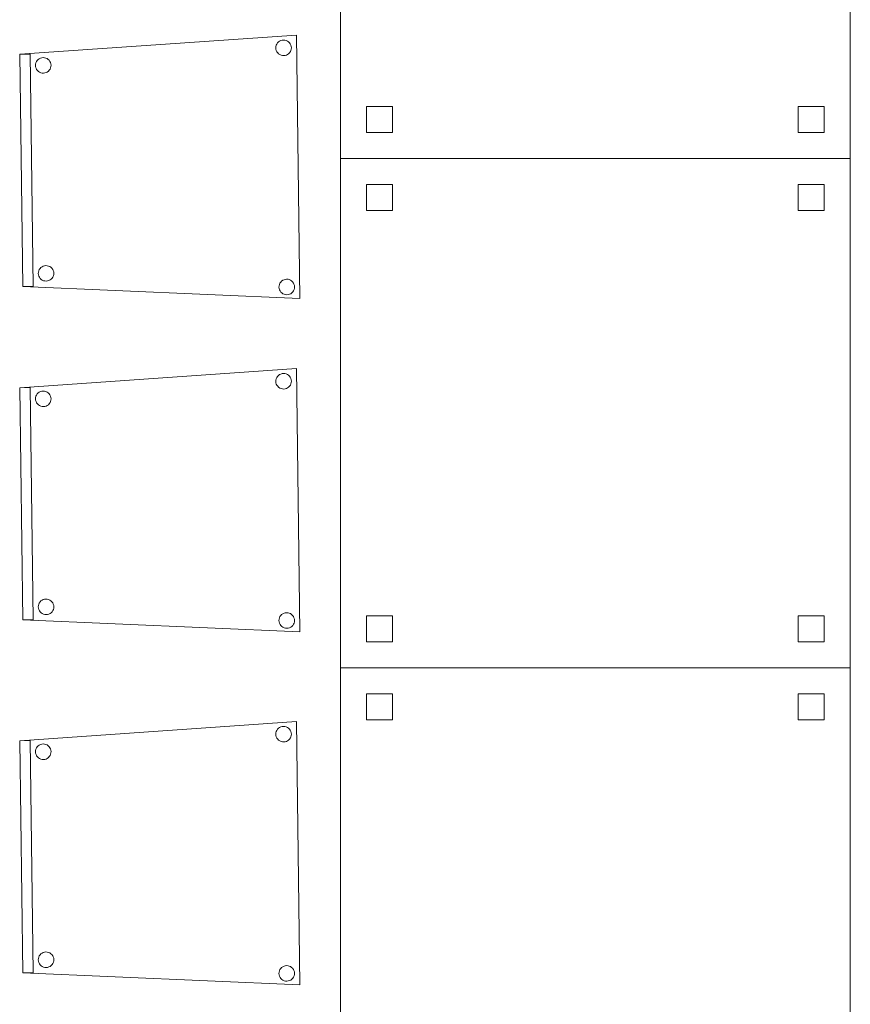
# Model space of a CAD drawing. Header units: metres. Extents: x 391.1 to 430.4, y 12.7 to 29.8.
# Tile 7 of 208: x 392.7 to 394.3, y 18.6 to 20.5. Entities that reach past the tile are written whole.
import ezdxf

# ---------------------------------------------------------------- set-up
doc = ezdxf.new("R2010")
doc.units = ezdxf.units.M
doc.layers.add('02_MOBILIARIO', color=7, linetype='Continuous', lineweight=18)

# ---------------------------------------------------------------- blocks, each defined once
blk = doc.blocks.new('Family - Cadira confident_PB-155421-02_SAN_P0')
at = {"layer": '02_MOBILIARIO', "color": 253, "true_color": 0xaaaaaa}
for p, q in [((0, 0.4694), (0.5322, 0.5065)), ((0.5322, 0.5065), (0, 0.4694)), ((0.4958, 0.4914), (0.4976, 0.4932)), ((0.4976, 0.4932), (0.4958, 0.4914)), ((0.4976, 0.4932), (0.4998, 0.4948)), ((0.4998, 0.4948), (0.4976, 0.4932)), ((0.4998, 0.4948), (0.5021, 0.4959)), ((0.5021, 0.4959), (0.4998, 0.4948)), ((0.5021, 0.4959), (0.5046, 0.4966)), ((0.5046, 0.4966), (0.5021, 0.4959)), ((0.5046, 0.4966), (0.5072, 0.4969)), ((0.5072, 0.4969), (0.5046, 0.4966)), ((0.5072, 0.4969), (0.5098, 0.4967)), ((0.5098, 0.4967), (0.5072, 0.4969)), ((0.5098, 0.4967), (0.5123, 0.496)), ((0.5123, 0.496), (0.5098, 0.4967)), ((0.5123, 0.496), (0.5147, 0.4949)), ((0.5147, 0.4949), (0.5123, 0.496)), ((0.5147, 0.4949), (0.5168, 0.4935)), ((0.5168, 0.4935), (0.5147, 0.4949)), ((0.5168, 0.4935), (0.5187, 0.4917)), ((0.5187, 0.4917), (0.5168, 0.4935)), ((0.5322, 0.5065), (0.5389, 0)), ((0.5389, 0), (0.5322, 0.5065)), ((0.4925, 0.4817), (0.4926, 0.4843)), ((0.4926, 0.4843), (0.4925, 0.4817)), ((0.4927, 0.4791), (0.4925, 0.4817)), ((0.4925, 0.4817), (0.4927, 0.4791)), ((0.4926, 0.4843), (0.4933, 0.4868)), ((0.4933, 0.4868), (0.4926, 0.4843)), ((0.4934, 0.4766), (0.4927, 0.4791)), ((0.4927, 0.4791), (0.4934, 0.4766)), ((0.4933, 0.4868), (0.4944, 0.4892)), ((0.4944, 0.4892), (0.4933, 0.4868)), ((0.4946, 0.4743), (0.4934, 0.4766)), ((0.4934, 0.4766), (0.4946, 0.4743)), ((0.4944, 0.4892), (0.4958, 0.4914)), ((0.4958, 0.4914), (0.4944, 0.4892)), ((0.4961, 0.4722), (0.4946, 0.4743)), ((0.4946, 0.4743), (0.4961, 0.4722)), ((0.5187, 0.4917), (0.5202, 0.4896)), ((0.5202, 0.4896), (0.5187, 0.4917)), ((0.5204, 0.4746), (0.519, 0.4725)), ((0.519, 0.4725), (0.5204, 0.4746)), ((0.5202, 0.4896), (0.5214, 0.4872)), ((0.5214, 0.4872), (0.5202, 0.4896)), ((0.5215, 0.477), (0.5204, 0.4746)), ((0.5204, 0.4746), (0.5215, 0.477)), ((0.5214, 0.4872), (0.5221, 0.4847)), ((0.5221, 0.4847), (0.5214, 0.4872)), ((0.5221, 0.4795), (0.5215, 0.477)), ((0.5215, 0.477), (0.5221, 0.4795)), ((0.5221, 0.4847), (0.5223, 0.4821)), ((0.5223, 0.4821), (0.5221, 0.4847)), ((0.5223, 0.4821), (0.5221, 0.4795)), ((0.5221, 0.4795), (0.5223, 0.4821)), ((0, 0.4694), (0.02, 0.4697)), ((0.02, 0.4697), (0, 0.4694)), ((0.0059, 0.023), (0, 0.4694)), ((0, 0.4694), (0.0059, 0.023)), ((0.0059, 0.023), (0, 0.4694)), ((0, 0.4694), (0.0059, 0.023)), ((0.02, 0.4697), (0.0259, 0.0232)), ((0.0259, 0.0232), (0.02, 0.4697)), ((0.0313, 0.4531), (0.0324, 0.4555)), ((0.0324, 0.4555), (0.0313, 0.4531)), ((0.0324, 0.4555), (0.0338, 0.4576)), ((0.0338, 0.4576), (0.0324, 0.4555)), ((0.0338, 0.4576), (0.0356, 0.4595)), ((0.0356, 0.4595), (0.0338, 0.4576)), ((0.0356, 0.4595), (0.0377, 0.461)), ((0.0377, 0.461), (0.0356, 0.4595)), ((0.0377, 0.461), (0.0401, 0.4621)), ((0.0401, 0.4621), (0.0377, 0.461)), ((0.0401, 0.4621), (0.0426, 0.4628)), ((0.0426, 0.4628), (0.0401, 0.4621)), ((0.0426, 0.4628), (0.0452, 0.4631)), ((0.0452, 0.4631), (0.0426, 0.4628)), ((0.0452, 0.4631), (0.0478, 0.4629)), ((0.0478, 0.4629), (0.0452, 0.4631)), ((0.0478, 0.4629), (0.0503, 0.4623)), ((0.0503, 0.4623), (0.0478, 0.4629)), ((0.0503, 0.4623), (0.0527, 0.4612)), ((0.0527, 0.4612), (0.0503, 0.4623)), ((0.0527, 0.4612), (0.0548, 0.4597)), ((0.0548, 0.4597), (0.0527, 0.4612)), ((0.0548, 0.4597), (0.0567, 0.4579)), ((0.0567, 0.4579), (0.0548, 0.4597)), ((0.0567, 0.4579), (0.0582, 0.4558)), ((0.0582, 0.4558), (0.0567, 0.4579)), ((0.0582, 0.4558), (0.0594, 0.4535)), ((0.0594, 0.4535), (0.0582, 0.4558)), ((0.4979, 0.4703), (0.4961, 0.4722)), ((0.4961, 0.4722), (0.4979, 0.4703)), ((0.5001, 0.4689), (0.4979, 0.4703)), ((0.4979, 0.4703), (0.5001, 0.4689)), ((0.5025, 0.4678), (0.5001, 0.4689)), ((0.5001, 0.4689), (0.5025, 0.4678)), ((0.505, 0.4672), (0.5025, 0.4678)), ((0.5025, 0.4678), (0.505, 0.4672)), ((0.5076, 0.467), (0.505, 0.4672)), ((0.505, 0.4672), (0.5076, 0.467)), ((0.5102, 0.4672), (0.5076, 0.467)), ((0.5076, 0.467), (0.5102, 0.4672)), ((0.5127, 0.4679), (0.5102, 0.4672)), ((0.5102, 0.4672), (0.5127, 0.4679)), ((0.515, 0.4691), (0.5127, 0.4679)), ((0.5127, 0.4679), (0.515, 0.4691)), ((0.5171, 0.4706), (0.515, 0.4691)), ((0.515, 0.4691), (0.5171, 0.4706)), ((0.519, 0.4725), (0.5171, 0.4706)), ((0.5171, 0.4706), (0.519, 0.4725)), ((0.0305, 0.448), (0.0306, 0.4506)), ((0.0306, 0.4506), (0.0305, 0.448)), ((0.0307, 0.4454), (0.0305, 0.448)), ((0.0305, 0.448), (0.0307, 0.4454)), ((0.0306, 0.4506), (0.0313, 0.4531)), ((0.0313, 0.4531), (0.0306, 0.4506)), ((0.0314, 0.4429), (0.0307, 0.4454)), ((0.0307, 0.4454), (0.0314, 0.4429)), ((0.0326, 0.4405), (0.0314, 0.4429)), ((0.0314, 0.4429), (0.0326, 0.4405)), ((0.0341, 0.4384), (0.0326, 0.4405)), ((0.0326, 0.4405), (0.0341, 0.4384)), ((0.0359, 0.4366), (0.0341, 0.4384)), ((0.0341, 0.4384), (0.0359, 0.4366)), ((0.0381, 0.4351), (0.0359, 0.4366)), ((0.0359, 0.4366), (0.0381, 0.4351)), ((0.0551, 0.4369), (0.053, 0.4353)), ((0.053, 0.4353), (0.0551, 0.4369)), ((0.057, 0.4387), (0.0551, 0.4369)), ((0.0551, 0.4369), (0.057, 0.4387)), ((0.0584, 0.4409), (0.057, 0.4387)), ((0.057, 0.4387), (0.0584, 0.4409)), ((0.0595, 0.4432), (0.0584, 0.4409)), ((0.0584, 0.4409), (0.0595, 0.4432)), ((0.0594, 0.4535), (0.0601, 0.451)), ((0.0601, 0.451), (0.0594, 0.4535)), ((0.0601, 0.4458), (0.0595, 0.4432)), ((0.0595, 0.4432), (0.0601, 0.4458)), ((0.0601, 0.451), (0.0603, 0.4484)), ((0.0603, 0.4484), (0.0601, 0.451)), ((0.0603, 0.4484), (0.0601, 0.4458)), ((0.0601, 0.4458), (0.0603, 0.4484)), ((0.0405, 0.4341), (0.0381, 0.4351)), ((0.0381, 0.4351), (0.0405, 0.4341)), ((0.043, 0.4334), (0.0405, 0.4341)), ((0.0405, 0.4341), (0.043, 0.4334)), ((0.0456, 0.4332), (0.043, 0.4334)), ((0.043, 0.4334), (0.0456, 0.4332)), ((0.0482, 0.4335), (0.0456, 0.4332)), ((0.0456, 0.4332), (0.0482, 0.4335)), ((0.0507, 0.4342), (0.0482, 0.4335)), ((0.0482, 0.4335), (0.0507, 0.4342)), ((0.053, 0.4353), (0.0507, 0.4342)), ((0.0507, 0.4342), (0.053, 0.4353)), ((0.0376, 0.0555), (0.0391, 0.0577)), ((0.0391, 0.0577), (0.0376, 0.0555)), ((0.0391, 0.0577), (0.0409, 0.0595)), ((0.0409, 0.0595), (0.0391, 0.0577)), ((0.0409, 0.0595), (0.043, 0.061)), ((0.043, 0.061), (0.0409, 0.0595)), ((0.043, 0.061), (0.0454, 0.0622)), ((0.0454, 0.0622), (0.043, 0.061)), ((0.0454, 0.0622), (0.0479, 0.0629)), ((0.0479, 0.0629), (0.0454, 0.0622)), ((0.0479, 0.0629), (0.0505, 0.0631)), ((0.0505, 0.0631), (0.0479, 0.0629)), ((0.0505, 0.0631), (0.0531, 0.0629)), ((0.0531, 0.0629), (0.0505, 0.0631)), ((0.0531, 0.0629), (0.0556, 0.0623)), ((0.0556, 0.0623), (0.0531, 0.0629)), ((0.0556, 0.0623), (0.058, 0.0612)), ((0.058, 0.0612), (0.0556, 0.0623)), ((0.058, 0.0612), (0.0601, 0.0598)), ((0.0601, 0.0598), (0.058, 0.0612)), ((0.0601, 0.0598), (0.062, 0.058)), ((0.062, 0.058), (0.0601, 0.0598)), ((0.062, 0.058), (0.0635, 0.0558)), ((0.0635, 0.0558), (0.062, 0.058)), ((0.0357, 0.048), (0.0359, 0.0506)), ((0.0359, 0.0506), (0.0357, 0.048)), ((0.036, 0.0454), (0.0357, 0.048)), ((0.0357, 0.048), (0.036, 0.0454)), ((0.0359, 0.0506), (0.0366, 0.0531)), ((0.0366, 0.0531), (0.0359, 0.0506)), ((0.0367, 0.0429), (0.036, 0.0454)), ((0.036, 0.0454), (0.0367, 0.0429)), ((0.0366, 0.0531), (0.0376, 0.0555)), ((0.0376, 0.0555), (0.0366, 0.0531)), ((0.0378, 0.0406), (0.0367, 0.0429)), ((0.0367, 0.0429), (0.0378, 0.0406)), ((0.0394, 0.0384), (0.0378, 0.0406)), ((0.0378, 0.0406), (0.0394, 0.0384)), ((0.0412, 0.0366), (0.0394, 0.0384)), ((0.0394, 0.0384), (0.0412, 0.0366)), ((0.0622, 0.0388), (0.0604, 0.0369)), ((0.0604, 0.0369), (0.0622, 0.0388)), ((0.0637, 0.0409), (0.0622, 0.0388)), ((0.0622, 0.0388), (0.0637, 0.0409)), ((0.0635, 0.0558), (0.0646, 0.0535)), ((0.0646, 0.0535), (0.0635, 0.0558)), ((0.0648, 0.0433), (0.0637, 0.0409)), ((0.0637, 0.0409), (0.0648, 0.0433)), ((0.0646, 0.0535), (0.0654, 0.051)), ((0.0654, 0.051), (0.0646, 0.0535)), ((0.0654, 0.0458), (0.0648, 0.0433)), ((0.0648, 0.0433), (0.0654, 0.0458)), ((0.0654, 0.051), (0.0656, 0.0484)), ((0.0656, 0.0484), (0.0654, 0.051)), ((0.0656, 0.0484), (0.0654, 0.0458)), ((0.0654, 0.0458), (0.0656, 0.0484)), ((0.0259, 0.0232), (0.0059, 0.023)), ((0.0059, 0.023), (0.0259, 0.0232)), ((0.5389, 0), (0.0059, 0.023)), ((0.0059, 0.023), (0.5389, 0)), ((0.0434, 0.0352), (0.0412, 0.0366)), ((0.0412, 0.0366), (0.0434, 0.0352)), ((0.0458, 0.0341), (0.0434, 0.0352)), ((0.0434, 0.0352), (0.0458, 0.0341)), ((0.0483, 0.0335), (0.0458, 0.0341)), ((0.0458, 0.0341), (0.0483, 0.0335)), ((0.0509, 0.0333), (0.0483, 0.0335)), ((0.0483, 0.0335), (0.0509, 0.0333)), ((0.0535, 0.0335), (0.0509, 0.0333)), ((0.0509, 0.0333), (0.0535, 0.0335)), ((0.056, 0.0342), (0.0535, 0.0335)), ((0.0535, 0.0335), (0.056, 0.0342)), ((0.0583, 0.0354), (0.056, 0.0342)), ((0.056, 0.0342), (0.0583, 0.0354)), ((0.0604, 0.0369), (0.0583, 0.0354)), ((0.0583, 0.0354), (0.0604, 0.0369)), ((0.4985, 0.0218), (0.4987, 0.0244)), ((0.4987, 0.0244), (0.4985, 0.0218)), ((0.4988, 0.0192), (0.4985, 0.0218)), ((0.4985, 0.0218), (0.4988, 0.0192)), ((0.4987, 0.0244), (0.4994, 0.0269)), ((0.4994, 0.0269), (0.4987, 0.0244)), ((0.4995, 0.0167), (0.4988, 0.0192)), ((0.4988, 0.0192), (0.4995, 0.0167)), ((0.4994, 0.0269), (0.5004, 0.0293)), ((0.5004, 0.0293), (0.4994, 0.0269)), ((0.5004, 0.0293), (0.5019, 0.0314)), ((0.5019, 0.0314), (0.5004, 0.0293)), ((0.5019, 0.0314), (0.5037, 0.0333)), ((0.5037, 0.0333), (0.5019, 0.0314)), ((0.5037, 0.0333), (0.5058, 0.0348)), ((0.5058, 0.0348), (0.5037, 0.0333)), ((0.5058, 0.0348), (0.5082, 0.0359)), ((0.5082, 0.0359), (0.5058, 0.0348)), ((0.5082, 0.0359), (0.5107, 0.0366)), ((0.5107, 0.0366), (0.5082, 0.0359)), ((0.5107, 0.0366), (0.5133, 0.0369)), ((0.5133, 0.0369), (0.5107, 0.0366)), ((0.5133, 0.0369), (0.5159, 0.0367)), ((0.5159, 0.0367), (0.5133, 0.0369)), ((0.5159, 0.0367), (0.5184, 0.0361)), ((0.5184, 0.0361), (0.5159, 0.0367)), ((0.5184, 0.0361), (0.5208, 0.035)), ((0.5208, 0.035), (0.5184, 0.0361)), ((0.5208, 0.035), (0.5229, 0.0335)), ((0.5229, 0.0335), (0.5208, 0.035)), ((0.5229, 0.0335), (0.5248, 0.0317)), ((0.5248, 0.0317), (0.5229, 0.0335)), ((0.5248, 0.0317), (0.5263, 0.0296)), ((0.5263, 0.0296), (0.5248, 0.0317)), ((0.5263, 0.0296), (0.5274, 0.0272)), ((0.5274, 0.0272), (0.5263, 0.0296)), ((0.5274, 0.0272), (0.5281, 0.0247)), ((0.5281, 0.0247), (0.5274, 0.0272)), ((0.5282, 0.0196), (0.5276, 0.017)), ((0.5276, 0.017), (0.5282, 0.0196)), ((0.5281, 0.0247), (0.5284, 0.0222)), ((0.5284, 0.0222), (0.5281, 0.0247)), ((0.5284, 0.0222), (0.5282, 0.0196)), ((0.5282, 0.0196), (0.5284, 0.0222)), ((0.5006, 0.0143), (0.4995, 0.0167)), ((0.4995, 0.0167), (0.5006, 0.0143)), ((0.5022, 0.0122), (0.5006, 0.0143)), ((0.5006, 0.0143), (0.5022, 0.0122)), ((0.504, 0.0104), (0.5022, 0.0122)), ((0.5022, 0.0122), (0.504, 0.0104)), ((0.5062, 0.0089), (0.504, 0.0104)), ((0.504, 0.0104), (0.5062, 0.0089)), ((0.5085, 0.0079), (0.5062, 0.0089)), ((0.5062, 0.0089), (0.5085, 0.0079)), ((0.5111, 0.0072), (0.5085, 0.0079)), ((0.5085, 0.0079), (0.5111, 0.0072)), ((0.5137, 0.007), (0.5111, 0.0072)), ((0.5111, 0.0072), (0.5137, 0.007)), ((0.5163, 0.0073), (0.5137, 0.007)), ((0.5137, 0.007), (0.5163, 0.0073)), ((0.5188, 0.008), (0.5163, 0.0073)), ((0.5163, 0.0073), (0.5188, 0.008)), ((0.5211, 0.0091), (0.5188, 0.008)), ((0.5188, 0.008), (0.5211, 0.0091)), ((0.5232, 0.0106), (0.5211, 0.0091)), ((0.5211, 0.0091), (0.5232, 0.0106)), ((0.525, 0.0125), (0.5232, 0.0106)), ((0.5232, 0.0106), (0.525, 0.0125)), ((0.5265, 0.0147), (0.525, 0.0125)), ((0.525, 0.0125), (0.5265, 0.0147)), ((0.5276, 0.017), (0.5265, 0.0147)), ((0.5265, 0.0147), (0.5276, 0.017))]:
    blk.add_line(p, q, dxfattribs=at)
blk = doc.blocks.new('Family - Taula 100X100_PB-155475-02_SAN_P0')
at = {"layer": '02_MOBILIARIO', "color": 253, "true_color": 0xaaaaaa}
for p, q in [((0, 0.98), (0.98, 0.98)), ((0, 0), (0, 0.98)), ((0.98, 0.98), (0, 0.98)), ((0, 0.98), (0, 0)), ((0.98, 0.98), (0.98, 0)), ((0.98, 0), (0.98, 0.98)), ((0.05, 0.88), (0.05, 0.93)), ((0.05, 0.93), (0.1, 0.93)), ((0.05, 0.93), (0.05, 0.88)), ((0.1, 0.93), (0.05, 0.93)), ((0.1, 0.93), (0.1, 0.88)), ((0.1, 0.88), (0.1, 0.93)), ((0.88, 0.93), (0.93, 0.93)), ((0.88, 0.88), (0.88, 0.93)), ((0.93, 0.93), (0.88, 0.93)), ((0.88, 0.93), (0.88, 0.88)), ((0.93, 0.93), (0.93, 0.88)), ((0.93, 0.88), (0.93, 0.93)), ((0.1, 0.88), (0.05, 0.88)), ((0.05, 0.88), (0.1, 0.88)), ((0.93, 0.88), (0.88, 0.88)), ((0.88, 0.88), (0.93, 0.88)), ((0.05, 0.05), (0.05, 0.1)), ((0.05, 0.1), (0.1, 0.1)), ((0.05, 0.1), (0.05, 0.05)), ((0.1, 0.1), (0.05, 0.1)), ((0.1, 0.1), (0.1, 0.05)), ((0.1, 0.05), (0.1, 0.1)), ((0.88, 0.1), (0.93, 0.1)), ((0.88, 0.05), (0.88, 0.1)), ((0.93, 0.1), (0.88, 0.1)), ((0.88, 0.1), (0.88, 0.05)), ((0.93, 0.1), (0.93, 0.05)), ((0.93, 0.05), (0.93, 0.1)), ((0.1, 0.05), (0.05, 0.05)), ((0.05, 0.05), (0.1, 0.05)), ((0.93, 0.05), (0.88, 0.05)), ((0.88, 0.05), (0.93, 0.05)), ((0.98, 0), (0, 0)), ((0, 0), (0.98, 0))]:
    blk.add_line(p, q, dxfattribs=at)
blk = doc.blocks.new('Family - Cadira confident_PB-155598-02_SAN_P0')
at = {"layer": '02_MOBILIARIO', "color": 253, "true_color": 0xaaaaaa}
for p, q in [((0, 0.4694), (0.5322, 0.5065)), ((0.5322, 0.5065), (0, 0.4694)), ((0.4958, 0.4914), (0.4976, 0.4932)), ((0.4976, 0.4932), (0.4958, 0.4914)), ((0.4976, 0.4932), (0.4998, 0.4948)), ((0.4998, 0.4948), (0.4976, 0.4932)), ((0.4998, 0.4948), (0.5021, 0.4959)), ((0.5021, 0.4959), (0.4998, 0.4948)), ((0.5021, 0.4959), (0.5046, 0.4966)), ((0.5046, 0.4966), (0.5021, 0.4959)), ((0.5046, 0.4966), (0.5072, 0.4969)), ((0.5072, 0.4969), (0.5046, 0.4966)), ((0.5072, 0.4969), (0.5098, 0.4967)), ((0.5098, 0.4967), (0.5072, 0.4969)), ((0.5098, 0.4967), (0.5123, 0.496)), ((0.5123, 0.496), (0.5098, 0.4967)), ((0.5123, 0.496), (0.5147, 0.4949)), ((0.5147, 0.4949), (0.5123, 0.496)), ((0.5147, 0.4949), (0.5168, 0.4935)), ((0.5168, 0.4935), (0.5147, 0.4949)), ((0.5168, 0.4935), (0.5187, 0.4917)), ((0.5187, 0.4917), (0.5168, 0.4935)), ((0.5322, 0.5065), (0.5389, 0)), ((0.5389, 0), (0.5322, 0.5065)), ((0.4925, 0.4817), (0.4926, 0.4843)), ((0.4926, 0.4843), (0.4925, 0.4817)), ((0.4927, 0.4791), (0.4925, 0.4817)), ((0.4925, 0.4817), (0.4927, 0.4791)), ((0.4926, 0.4843), (0.4933, 0.4868)), ((0.4933, 0.4868), (0.4926, 0.4843)), ((0.4934, 0.4766), (0.4927, 0.4791)), ((0.4927, 0.4791), (0.4934, 0.4766)), ((0.4933, 0.4868), (0.4944, 0.4892)), ((0.4944, 0.4892), (0.4933, 0.4868)), ((0.4946, 0.4743), (0.4934, 0.4766)), ((0.4934, 0.4766), (0.4946, 0.4743)), ((0.4944, 0.4892), (0.4958, 0.4914)), ((0.4958, 0.4914), (0.4944, 0.4892)), ((0.4961, 0.4722), (0.4946, 0.4743)), ((0.4946, 0.4743), (0.4961, 0.4722)), ((0.5187, 0.4917), (0.5202, 0.4896)), ((0.5202, 0.4896), (0.5187, 0.4917)), ((0.5204, 0.4746), (0.519, 0.4725)), ((0.519, 0.4725), (0.5204, 0.4746)), ((0.5202, 0.4896), (0.5214, 0.4872)), ((0.5214, 0.4872), (0.5202, 0.4896)), ((0.5215, 0.477), (0.5204, 0.4746)), ((0.5204, 0.4746), (0.5215, 0.477)), ((0.5214, 0.4872), (0.5221, 0.4847)), ((0.5221, 0.4847), (0.5214, 0.4872)), ((0.5221, 0.4795), (0.5215, 0.477)), ((0.5215, 0.477), (0.5221, 0.4795)), ((0.5221, 0.4847), (0.5223, 0.4821)), ((0.5223, 0.4821), (0.5221, 0.4847)), ((0.5223, 0.4821), (0.5221, 0.4795)), ((0.5221, 0.4795), (0.5223, 0.4821)), ((0, 0.4694), (0.02, 0.4697)), ((0.02, 0.4697), (0, 0.4694)), ((0.0059, 0.023), (0, 0.4694)), ((0, 0.4694), (0.0059, 0.023)), ((0.0059, 0.023), (0, 0.4694)), ((0, 0.4694), (0.0059, 0.023)), ((0.02, 0.4697), (0.0259, 0.0232)), ((0.0259, 0.0232), (0.02, 0.4697)), ((0.0313, 0.4531), (0.0324, 0.4555)), ((0.0324, 0.4555), (0.0313, 0.4531)), ((0.0324, 0.4555), (0.0338, 0.4576)), ((0.0338, 0.4576), (0.0324, 0.4555)), ((0.0338, 0.4576), (0.0356, 0.4595)), ((0.0356, 0.4595), (0.0338, 0.4576)), ((0.0356, 0.4595), (0.0377, 0.461)), ((0.0377, 0.461), (0.0356, 0.4595)), ((0.0377, 0.461), (0.0401, 0.4621)), ((0.0401, 0.4621), (0.0377, 0.461)), ((0.0401, 0.4621), (0.0426, 0.4628)), ((0.0426, 0.4628), (0.0401, 0.4621)), ((0.0426, 0.4628), (0.0452, 0.4631)), ((0.0452, 0.4631), (0.0426, 0.4628)), ((0.0452, 0.4631), (0.0478, 0.4629)), ((0.0478, 0.4629), (0.0452, 0.4631)), ((0.0478, 0.4629), (0.0503, 0.4623)), ((0.0503, 0.4623), (0.0478, 0.4629)), ((0.0503, 0.4623), (0.0527, 0.4612)), ((0.0527, 0.4612), (0.0503, 0.4623)), ((0.0527, 0.4612), (0.0548, 0.4597)), ((0.0548, 0.4597), (0.0527, 0.4612)), ((0.0548, 0.4597), (0.0567, 0.4579)), ((0.0567, 0.4579), (0.0548, 0.4597)), ((0.0567, 0.4579), (0.0582, 0.4558)), ((0.0582, 0.4558), (0.0567, 0.4579)), ((0.0582, 0.4558), (0.0594, 0.4535)), ((0.0594, 0.4535), (0.0582, 0.4558)), ((0.4979, 0.4703), (0.4961, 0.4722)), ((0.4961, 0.4722), (0.4979, 0.4703)), ((0.5001, 0.4689), (0.4979, 0.4703)), ((0.4979, 0.4703), (0.5001, 0.4689)), ((0.5025, 0.4678), (0.5001, 0.4689)), ((0.5001, 0.4689), (0.5025, 0.4678)), ((0.505, 0.4672), (0.5025, 0.4678)), ((0.5025, 0.4678), (0.505, 0.4672)), ((0.5076, 0.467), (0.505, 0.4672)), ((0.505, 0.4672), (0.5076, 0.467)), ((0.5102, 0.4672), (0.5076, 0.467)), ((0.5076, 0.467), (0.5102, 0.4672)), ((0.5127, 0.4679), (0.5102, 0.4672)), ((0.5102, 0.4672), (0.5127, 0.4679)), ((0.515, 0.4691), (0.5127, 0.4679)), ((0.5127, 0.4679), (0.515, 0.4691)), ((0.5171, 0.4706), (0.515, 0.4691)), ((0.515, 0.4691), (0.5171, 0.4706)), ((0.519, 0.4725), (0.5171, 0.4706)), ((0.5171, 0.4706), (0.519, 0.4725)), ((0.0305, 0.448), (0.0306, 0.4506)), ((0.0306, 0.4506), (0.0305, 0.448)), ((0.0307, 0.4454), (0.0305, 0.448)), ((0.0305, 0.448), (0.0307, 0.4454)), ((0.0306, 0.4506), (0.0313, 0.4531)), ((0.0313, 0.4531), (0.0306, 0.4506)), ((0.0314, 0.4429), (0.0307, 0.4454)), ((0.0307, 0.4454), (0.0314, 0.4429)), ((0.0326, 0.4405), (0.0314, 0.4429)), ((0.0314, 0.4429), (0.0326, 0.4405)), ((0.0341, 0.4384), (0.0326, 0.4405)), ((0.0326, 0.4405), (0.0341, 0.4384)), ((0.0359, 0.4366), (0.0341, 0.4384)), ((0.0341, 0.4384), (0.0359, 0.4366)), ((0.0381, 0.4351), (0.0359, 0.4366)), ((0.0359, 0.4366), (0.0381, 0.4351)), ((0.0551, 0.4369), (0.053, 0.4353)), ((0.053, 0.4353), (0.0551, 0.4369)), ((0.057, 0.4387), (0.0551, 0.4369)), ((0.0551, 0.4369), (0.057, 0.4387)), ((0.0584, 0.4409), (0.057, 0.4387)), ((0.057, 0.4387), (0.0584, 0.4409)), ((0.0595, 0.4432), (0.0584, 0.4409)), ((0.0584, 0.4409), (0.0595, 0.4432)), ((0.0594, 0.4535), (0.0601, 0.451)), ((0.0601, 0.451), (0.0594, 0.4535)), ((0.0601, 0.4458), (0.0595, 0.4432)), ((0.0595, 0.4432), (0.0601, 0.4458)), ((0.0601, 0.451), (0.0603, 0.4484)), ((0.0603, 0.4484), (0.0601, 0.451)), ((0.0603, 0.4484), (0.0601, 0.4458)), ((0.0601, 0.4458), (0.0603, 0.4484)), ((0.0405, 0.4341), (0.0381, 0.4351)), ((0.0381, 0.4351), (0.0405, 0.4341)), ((0.043, 0.4334), (0.0405, 0.4341)), ((0.0405, 0.4341), (0.043, 0.4334)), ((0.0456, 0.4332), (0.043, 0.4334)), ((0.043, 0.4334), (0.0456, 0.4332)), ((0.0482, 0.4335), (0.0456, 0.4332)), ((0.0456, 0.4332), (0.0482, 0.4335)), ((0.0507, 0.4342), (0.0482, 0.4335)), ((0.0482, 0.4335), (0.0507, 0.4342)), ((0.053, 0.4353), (0.0507, 0.4342)), ((0.0507, 0.4342), (0.053, 0.4353)), ((0.0376, 0.0555), (0.0391, 0.0577)), ((0.0391, 0.0577), (0.0376, 0.0555)), ((0.0391, 0.0577), (0.0409, 0.0595)), ((0.0409, 0.0595), (0.0391, 0.0577)), ((0.0409, 0.0595), (0.043, 0.061)), ((0.043, 0.061), (0.0409, 0.0595)), ((0.043, 0.061), (0.0454, 0.0622)), ((0.0454, 0.0622), (0.043, 0.061)), ((0.0454, 0.0622), (0.0479, 0.0629)), ((0.0479, 0.0629), (0.0454, 0.0622)), ((0.0479, 0.0629), (0.0505, 0.0631)), ((0.0505, 0.0631), (0.0479, 0.0629)), ((0.0505, 0.0631), (0.0531, 0.0629)), ((0.0531, 0.0629), (0.0505, 0.0631)), ((0.0531, 0.0629), (0.0556, 0.0623)), ((0.0556, 0.0623), (0.0531, 0.0629)), ((0.0556, 0.0623), (0.058, 0.0612)), ((0.058, 0.0612), (0.0556, 0.0623)), ((0.058, 0.0612), (0.0601, 0.0598)), ((0.0601, 0.0598), (0.058, 0.0612)), ((0.0601, 0.0598), (0.062, 0.058)), ((0.062, 0.058), (0.0601, 0.0598)), ((0.062, 0.058), (0.0635, 0.0558)), ((0.0635, 0.0558), (0.062, 0.058)), ((0.0357, 0.048), (0.0359, 0.0506)), ((0.0359, 0.0506), (0.0357, 0.048)), ((0.036, 0.0454), (0.0357, 0.048)), ((0.0357, 0.048), (0.036, 0.0454)), ((0.0359, 0.0506), (0.0366, 0.0531)), ((0.0366, 0.0531), (0.0359, 0.0506)), ((0.0367, 0.0429), (0.036, 0.0454)), ((0.036, 0.0454), (0.0367, 0.0429)), ((0.0366, 0.0531), (0.0376, 0.0555)), ((0.0376, 0.0555), (0.0366, 0.0531)), ((0.0378, 0.0406), (0.0367, 0.0429)), ((0.0367, 0.0429), (0.0378, 0.0406)), ((0.0394, 0.0384), (0.0378, 0.0406)), ((0.0378, 0.0406), (0.0394, 0.0384)), ((0.0412, 0.0366), (0.0394, 0.0384)), ((0.0394, 0.0384), (0.0412, 0.0366)), ((0.0622, 0.0388), (0.0604, 0.0369)), ((0.0604, 0.0369), (0.0622, 0.0388)), ((0.0637, 0.0409), (0.0622, 0.0388)), ((0.0622, 0.0388), (0.0637, 0.0409)), ((0.0635, 0.0558), (0.0646, 0.0535)), ((0.0646, 0.0535), (0.0635, 0.0558)), ((0.0648, 0.0433), (0.0637, 0.0409)), ((0.0637, 0.0409), (0.0648, 0.0433)), ((0.0646, 0.0535), (0.0654, 0.051)), ((0.0654, 0.051), (0.0646, 0.0535)), ((0.0654, 0.0458), (0.0648, 0.0433)), ((0.0648, 0.0433), (0.0654, 0.0458)), ((0.0654, 0.051), (0.0656, 0.0484)), ((0.0656, 0.0484), (0.0654, 0.051)), ((0.0656, 0.0484), (0.0654, 0.0458)), ((0.0654, 0.0458), (0.0656, 0.0484)), ((0.0259, 0.0232), (0.0059, 0.023)), ((0.0059, 0.023), (0.0259, 0.0232)), ((0.5389, 0), (0.0059, 0.023)), ((0.0059, 0.023), (0.5389, 0)), ((0.0434, 0.0352), (0.0412, 0.0366)), ((0.0412, 0.0366), (0.0434, 0.0352)), ((0.0458, 0.0341), (0.0434, 0.0352)), ((0.0434, 0.0352), (0.0458, 0.0341)), ((0.0483, 0.0335), (0.0458, 0.0341)), ((0.0458, 0.0341), (0.0483, 0.0335)), ((0.0509, 0.0333), (0.0483, 0.0335)), ((0.0483, 0.0335), (0.0509, 0.0333)), ((0.0535, 0.0335), (0.0509, 0.0333)), ((0.0509, 0.0333), (0.0535, 0.0335)), ((0.056, 0.0342), (0.0535, 0.0335)), ((0.0535, 0.0335), (0.056, 0.0342)), ((0.0583, 0.0354), (0.056, 0.0342)), ((0.056, 0.0342), (0.0583, 0.0354)), ((0.0604, 0.0369), (0.0583, 0.0354)), ((0.0583, 0.0354), (0.0604, 0.0369)), ((0.4985, 0.0218), (0.4987, 0.0244)), ((0.4987, 0.0244), (0.4985, 0.0218)), ((0.4988, 0.0192), (0.4985, 0.0218)), ((0.4985, 0.0218), (0.4988, 0.0192)), ((0.4987, 0.0244), (0.4994, 0.0269)), ((0.4994, 0.0269), (0.4987, 0.0244)), ((0.4995, 0.0167), (0.4988, 0.0192)), ((0.4988, 0.0192), (0.4995, 0.0167)), ((0.4994, 0.0269), (0.5004, 0.0293)), ((0.5004, 0.0293), (0.4994, 0.0269)), ((0.5004, 0.0293), (0.5019, 0.0314)), ((0.5019, 0.0314), (0.5004, 0.0293)), ((0.5019, 0.0314), (0.5037, 0.0333)), ((0.5037, 0.0333), (0.5019, 0.0314)), ((0.5037, 0.0333), (0.5058, 0.0348)), ((0.5058, 0.0348), (0.5037, 0.0333)), ((0.5058, 0.0348), (0.5082, 0.0359)), ((0.5082, 0.0359), (0.5058, 0.0348)), ((0.5082, 0.0359), (0.5107, 0.0366)), ((0.5107, 0.0366), (0.5082, 0.0359)), ((0.5107, 0.0366), (0.5133, 0.0369)), ((0.5133, 0.0369), (0.5107, 0.0366)), ((0.5133, 0.0369), (0.5159, 0.0367)), ((0.5159, 0.0367), (0.5133, 0.0369)), ((0.5159, 0.0367), (0.5184, 0.0361)), ((0.5184, 0.0361), (0.5159, 0.0367)), ((0.5184, 0.0361), (0.5208, 0.035)), ((0.5208, 0.035), (0.5184, 0.0361)), ((0.5208, 0.035), (0.5229, 0.0335)), ((0.5229, 0.0335), (0.5208, 0.035)), ((0.5229, 0.0335), (0.5248, 0.0317)), ((0.5248, 0.0317), (0.5229, 0.0335)), ((0.5248, 0.0317), (0.5263, 0.0296)), ((0.5263, 0.0296), (0.5248, 0.0317)), ((0.5263, 0.0296), (0.5274, 0.0272)), ((0.5274, 0.0272), (0.5263, 0.0296)), ((0.5274, 0.0272), (0.5281, 0.0247)), ((0.5281, 0.0247), (0.5274, 0.0272)), ((0.5282, 0.0196), (0.5276, 0.017)), ((0.5276, 0.017), (0.5282, 0.0196)), ((0.5281, 0.0247), (0.5284, 0.0222)), ((0.5284, 0.0222), (0.5281, 0.0247)), ((0.5284, 0.0222), (0.5282, 0.0196)), ((0.5282, 0.0196), (0.5284, 0.0222)), ((0.5006, 0.0143), (0.4995, 0.0167)), ((0.4995, 0.0167), (0.5006, 0.0143)), ((0.5022, 0.0122), (0.5006, 0.0143)), ((0.5006, 0.0143), (0.5022, 0.0122)), ((0.504, 0.0104), (0.5022, 0.0122)), ((0.5022, 0.0122), (0.504, 0.0104)), ((0.5062, 0.0089), (0.504, 0.0104)), ((0.504, 0.0104), (0.5062, 0.0089)), ((0.5085, 0.0079), (0.5062, 0.0089)), ((0.5062, 0.0089), (0.5085, 0.0079)), ((0.5111, 0.0072), (0.5085, 0.0079)), ((0.5085, 0.0079), (0.5111, 0.0072)), ((0.5137, 0.007), (0.5111, 0.0072)), ((0.5111, 0.0072), (0.5137, 0.007)), ((0.5163, 0.0073), (0.5137, 0.007)), ((0.5137, 0.007), (0.5163, 0.0073)), ((0.5188, 0.008), (0.5163, 0.0073)), ((0.5163, 0.0073), (0.5188, 0.008)), ((0.5211, 0.0091), (0.5188, 0.008)), ((0.5188, 0.008), (0.5211, 0.0091)), ((0.5232, 0.0106), (0.5211, 0.0091)), ((0.5211, 0.0091), (0.5232, 0.0106)), ((0.525, 0.0125), (0.5232, 0.0106)), ((0.5232, 0.0106), (0.525, 0.0125)), ((0.5265, 0.0147), (0.525, 0.0125)), ((0.525, 0.0125), (0.5265, 0.0147)), ((0.5276, 0.017), (0.5265, 0.0147)), ((0.5265, 0.0147), (0.5276, 0.017))]:
    blk.add_line(p, q, dxfattribs=at)
blk = doc.blocks.new('Family - Taula 100X100_PB-155788-02_SAN_P0')
at = {"layer": '02_MOBILIARIO', "color": 253, "true_color": 0xaaaaaa}
for p, q in [((0, 0.98), (0.98, 0.98)), ((0, 0), (0, 0.98)), ((0.98, 0.98), (0, 0.98)), ((0, 0.98), (0, 0)), ((0.98, 0.98), (0.98, 0)), ((0.98, 0), (0.98, 0.98)), ((0.05, 0.88), (0.05, 0.93)), ((0.05, 0.93), (0.1, 0.93)), ((0.05, 0.93), (0.05, 0.88)), ((0.1, 0.93), (0.05, 0.93)), ((0.1, 0.93), (0.1, 0.88)), ((0.1, 0.88), (0.1, 0.93)), ((0.88, 0.93), (0.93, 0.93)), ((0.88, 0.88), (0.88, 0.93)), ((0.93, 0.93), (0.88, 0.93)), ((0.88, 0.93), (0.88, 0.88)), ((0.93, 0.93), (0.93, 0.88)), ((0.93, 0.88), (0.93, 0.93)), ((0.1, 0.88), (0.05, 0.88)), ((0.05, 0.88), (0.1, 0.88)), ((0.93, 0.88), (0.88, 0.88)), ((0.88, 0.88), (0.93, 0.88)), ((0.05, 0.05), (0.05, 0.1)), ((0.05, 0.1), (0.1, 0.1)), ((0.05, 0.1), (0.05, 0.05)), ((0.1, 0.1), (0.05, 0.1)), ((0.1, 0.1), (0.1, 0.05)), ((0.1, 0.05), (0.1, 0.1)), ((0.88, 0.1), (0.93, 0.1)), ((0.88, 0.05), (0.88, 0.1)), ((0.93, 0.1), (0.88, 0.1)), ((0.88, 0.1), (0.88, 0.05)), ((0.93, 0.1), (0.93, 0.05)), ((0.93, 0.05), (0.93, 0.1)), ((0.1, 0.05), (0.05, 0.05)), ((0.05, 0.05), (0.1, 0.05)), ((0.93, 0.05), (0.88, 0.05)), ((0.88, 0.05), (0.93, 0.05)), ((0.98, 0), (0, 0)), ((0, 0), (0.98, 0))]:
    blk.add_line(p, q, dxfattribs=at)
blk = doc.blocks.new('Family - Taula 100X100_PB-155858-02_SAN_P0')
at = {"layer": '02_MOBILIARIO', "color": 253, "true_color": 0xaaaaaa}
for p, q in [((0, 0.98), (0.98, 0.98)), ((0, 0), (0, 0.98)), ((0.98, 0.98), (0, 0.98)), ((0, 0.98), (0, 0)), ((0.98, 0.98), (0.98, 0)), ((0.98, 0), (0.98, 0.98)), ((0.05, 0.88), (0.05, 0.93)), ((0.05, 0.93), (0.1, 0.93)), ((0.05, 0.93), (0.05, 0.88)), ((0.1, 0.93), (0.05, 0.93)), ((0.1, 0.93), (0.1, 0.88)), ((0.1, 0.88), (0.1, 0.93)), ((0.88, 0.93), (0.93, 0.93)), ((0.88, 0.88), (0.88, 0.93)), ((0.93, 0.93), (0.88, 0.93)), ((0.88, 0.93), (0.88, 0.88)), ((0.93, 0.93), (0.93, 0.88)), ((0.93, 0.88), (0.93, 0.93)), ((0.1, 0.88), (0.05, 0.88)), ((0.05, 0.88), (0.1, 0.88)), ((0.93, 0.88), (0.88, 0.88)), ((0.88, 0.88), (0.93, 0.88)), ((0.05, 0.05), (0.05, 0.1)), ((0.05, 0.1), (0.1, 0.1)), ((0.05, 0.1), (0.05, 0.05)), ((0.1, 0.1), (0.05, 0.1)), ((0.1, 0.1), (0.1, 0.05)), ((0.1, 0.05), (0.1, 0.1)), ((0.88, 0.1), (0.93, 0.1)), ((0.88, 0.05), (0.88, 0.1)), ((0.93, 0.1), (0.88, 0.1)), ((0.88, 0.1), (0.88, 0.05)), ((0.93, 0.1), (0.93, 0.05)), ((0.93, 0.05), (0.93, 0.1)), ((0.1, 0.05), (0.05, 0.05)), ((0.05, 0.05), (0.1, 0.05)), ((0.93, 0.05), (0.88, 0.05)), ((0.88, 0.05), (0.93, 0.05)), ((0.98, 0), (0, 0)), ((0, 0), (0.98, 0))]:
    blk.add_line(p, q, dxfattribs=at)
blk = doc.blocks.new('Family - Cadira confident_PB-155973-02_SAN_P0')
at = {"layer": '02_MOBILIARIO', "color": 253, "true_color": 0xaaaaaa}
for p, q in [((0, 0.4694), (0.5322, 0.5065)), ((0.5322, 0.5065), (0, 0.4694)), ((0.4958, 0.4914), (0.4976, 0.4932)), ((0.4976, 0.4932), (0.4958, 0.4914)), ((0.4976, 0.4932), (0.4998, 0.4948)), ((0.4998, 0.4948), (0.4976, 0.4932)), ((0.4998, 0.4948), (0.5021, 0.4959)), ((0.5021, 0.4959), (0.4998, 0.4948)), ((0.5021, 0.4959), (0.5046, 0.4966)), ((0.5046, 0.4966), (0.5021, 0.4959)), ((0.5046, 0.4966), (0.5072, 0.4969)), ((0.5072, 0.4969), (0.5046, 0.4966)), ((0.5072, 0.4969), (0.5098, 0.4967)), ((0.5098, 0.4967), (0.5072, 0.4969)), ((0.5098, 0.4967), (0.5123, 0.496)), ((0.5123, 0.496), (0.5098, 0.4967)), ((0.5123, 0.496), (0.5147, 0.4949)), ((0.5147, 0.4949), (0.5123, 0.496)), ((0.5147, 0.4949), (0.5168, 0.4935)), ((0.5168, 0.4935), (0.5147, 0.4949)), ((0.5168, 0.4935), (0.5187, 0.4917)), ((0.5187, 0.4917), (0.5168, 0.4935)), ((0.5322, 0.5065), (0.5389, 0)), ((0.5389, 0), (0.5322, 0.5065)), ((0.4925, 0.4817), (0.4926, 0.4843)), ((0.4926, 0.4843), (0.4925, 0.4817)), ((0.4927, 0.4791), (0.4925, 0.4817)), ((0.4925, 0.4817), (0.4927, 0.4791)), ((0.4926, 0.4843), (0.4933, 0.4868)), ((0.4933, 0.4868), (0.4926, 0.4843)), ((0.4934, 0.4766), (0.4927, 0.4791)), ((0.4927, 0.4791), (0.4934, 0.4766)), ((0.4933, 0.4868), (0.4944, 0.4892)), ((0.4944, 0.4892), (0.4933, 0.4868)), ((0.4946, 0.4743), (0.4934, 0.4766)), ((0.4934, 0.4766), (0.4946, 0.4743)), ((0.4944, 0.4892), (0.4958, 0.4914)), ((0.4958, 0.4914), (0.4944, 0.4892)), ((0.4961, 0.4722), (0.4946, 0.4743)), ((0.4946, 0.4743), (0.4961, 0.4722)), ((0.5187, 0.4917), (0.5202, 0.4896)), ((0.5202, 0.4896), (0.5187, 0.4917)), ((0.5204, 0.4746), (0.519, 0.4725)), ((0.519, 0.4725), (0.5204, 0.4746)), ((0.5202, 0.4896), (0.5214, 0.4872)), ((0.5214, 0.4872), (0.5202, 0.4896)), ((0.5215, 0.477), (0.5204, 0.4746)), ((0.5204, 0.4746), (0.5215, 0.477)), ((0.5214, 0.4872), (0.5221, 0.4847)), ((0.5221, 0.4847), (0.5214, 0.4872)), ((0.5221, 0.4795), (0.5215, 0.477)), ((0.5215, 0.477), (0.5221, 0.4795)), ((0.5221, 0.4847), (0.5223, 0.4821)), ((0.5223, 0.4821), (0.5221, 0.4847)), ((0.5223, 0.4821), (0.5221, 0.4795)), ((0.5221, 0.4795), (0.5223, 0.4821)), ((0, 0.4694), (0.02, 0.4697)), ((0.02, 0.4697), (0, 0.4694)), ((0.0059, 0.023), (0, 0.4694)), ((0, 0.4694), (0.0059, 0.023)), ((0.0059, 0.023), (0, 0.4694)), ((0, 0.4694), (0.0059, 0.023)), ((0.02, 0.4697), (0.0259, 0.0232)), ((0.0259, 0.0232), (0.02, 0.4697)), ((0.0313, 0.4531), (0.0324, 0.4555)), ((0.0324, 0.4555), (0.0313, 0.4531)), ((0.0324, 0.4555), (0.0338, 0.4576)), ((0.0338, 0.4576), (0.0324, 0.4555)), ((0.0338, 0.4576), (0.0356, 0.4595)), ((0.0356, 0.4595), (0.0338, 0.4576)), ((0.0356, 0.4595), (0.0377, 0.461)), ((0.0377, 0.461), (0.0356, 0.4595)), ((0.0377, 0.461), (0.0401, 0.4621)), ((0.0401, 0.4621), (0.0377, 0.461)), ((0.0401, 0.4621), (0.0426, 0.4628)), ((0.0426, 0.4628), (0.0401, 0.4621)), ((0.0426, 0.4628), (0.0452, 0.4631)), ((0.0452, 0.4631), (0.0426, 0.4628)), ((0.0452, 0.4631), (0.0478, 0.4629)), ((0.0478, 0.4629), (0.0452, 0.4631)), ((0.0478, 0.4629), (0.0503, 0.4623)), ((0.0503, 0.4623), (0.0478, 0.4629)), ((0.0503, 0.4623), (0.0527, 0.4612)), ((0.0527, 0.4612), (0.0503, 0.4623)), ((0.0527, 0.4612), (0.0548, 0.4597)), ((0.0548, 0.4597), (0.0527, 0.4612)), ((0.0548, 0.4597), (0.0567, 0.4579)), ((0.0567, 0.4579), (0.0548, 0.4597)), ((0.0567, 0.4579), (0.0582, 0.4558)), ((0.0582, 0.4558), (0.0567, 0.4579)), ((0.0582, 0.4558), (0.0594, 0.4535)), ((0.0594, 0.4535), (0.0582, 0.4558)), ((0.4979, 0.4703), (0.4961, 0.4722)), ((0.4961, 0.4722), (0.4979, 0.4703)), ((0.5001, 0.4689), (0.4979, 0.4703)), ((0.4979, 0.4703), (0.5001, 0.4689)), ((0.5025, 0.4678), (0.5001, 0.4689)), ((0.5001, 0.4689), (0.5025, 0.4678)), ((0.505, 0.4672), (0.5025, 0.4678)), ((0.5025, 0.4678), (0.505, 0.4672)), ((0.5076, 0.467), (0.505, 0.4672)), ((0.505, 0.4672), (0.5076, 0.467)), ((0.5102, 0.4672), (0.5076, 0.467)), ((0.5076, 0.467), (0.5102, 0.4672)), ((0.5127, 0.4679), (0.5102, 0.4672)), ((0.5102, 0.4672), (0.5127, 0.4679)), ((0.515, 0.4691), (0.5127, 0.4679)), ((0.5127, 0.4679), (0.515, 0.4691)), ((0.5171, 0.4706), (0.515, 0.4691)), ((0.515, 0.4691), (0.5171, 0.4706)), ((0.519, 0.4725), (0.5171, 0.4706)), ((0.5171, 0.4706), (0.519, 0.4725)), ((0.0305, 0.448), (0.0306, 0.4506)), ((0.0306, 0.4506), (0.0305, 0.448)), ((0.0307, 0.4454), (0.0305, 0.448)), ((0.0305, 0.448), (0.0307, 0.4454)), ((0.0306, 0.4506), (0.0313, 0.4531)), ((0.0313, 0.4531), (0.0306, 0.4506)), ((0.0314, 0.4429), (0.0307, 0.4454)), ((0.0307, 0.4454), (0.0314, 0.4429)), ((0.0326, 0.4405), (0.0314, 0.4429)), ((0.0314, 0.4429), (0.0326, 0.4405)), ((0.0341, 0.4384), (0.0326, 0.4405)), ((0.0326, 0.4405), (0.0341, 0.4384)), ((0.0359, 0.4366), (0.0341, 0.4384)), ((0.0341, 0.4384), (0.0359, 0.4366)), ((0.0381, 0.4351), (0.0359, 0.4366)), ((0.0359, 0.4366), (0.0381, 0.4351)), ((0.0551, 0.4369), (0.053, 0.4353)), ((0.053, 0.4353), (0.0551, 0.4369)), ((0.057, 0.4387), (0.0551, 0.4369)), ((0.0551, 0.4369), (0.057, 0.4387)), ((0.0584, 0.4409), (0.057, 0.4387)), ((0.057, 0.4387), (0.0584, 0.4409)), ((0.0595, 0.4432), (0.0584, 0.4409)), ((0.0584, 0.4409), (0.0595, 0.4432)), ((0.0594, 0.4535), (0.0601, 0.451)), ((0.0601, 0.451), (0.0594, 0.4535)), ((0.0601, 0.4458), (0.0595, 0.4432)), ((0.0595, 0.4432), (0.0601, 0.4458)), ((0.0601, 0.451), (0.0603, 0.4484)), ((0.0603, 0.4484), (0.0601, 0.451)), ((0.0603, 0.4484), (0.0601, 0.4458)), ((0.0601, 0.4458), (0.0603, 0.4484)), ((0.0405, 0.4341), (0.0381, 0.4351)), ((0.0381, 0.4351), (0.0405, 0.4341)), ((0.043, 0.4334), (0.0405, 0.4341)), ((0.0405, 0.4341), (0.043, 0.4334)), ((0.0456, 0.4332), (0.043, 0.4334)), ((0.043, 0.4334), (0.0456, 0.4332)), ((0.0482, 0.4335), (0.0456, 0.4332)), ((0.0456, 0.4332), (0.0482, 0.4335)), ((0.0507, 0.4342), (0.0482, 0.4335)), ((0.0482, 0.4335), (0.0507, 0.4342)), ((0.053, 0.4353), (0.0507, 0.4342)), ((0.0507, 0.4342), (0.053, 0.4353)), ((0.0376, 0.0555), (0.0391, 0.0577)), ((0.0391, 0.0577), (0.0376, 0.0555)), ((0.0391, 0.0577), (0.0409, 0.0595)), ((0.0409, 0.0595), (0.0391, 0.0577)), ((0.0409, 0.0595), (0.043, 0.061)), ((0.043, 0.061), (0.0409, 0.0595)), ((0.043, 0.061), (0.0454, 0.0622)), ((0.0454, 0.0622), (0.043, 0.061)), ((0.0454, 0.0622), (0.0479, 0.0629)), ((0.0479, 0.0629), (0.0454, 0.0622)), ((0.0479, 0.0629), (0.0505, 0.0631)), ((0.0505, 0.0631), (0.0479, 0.0629)), ((0.0505, 0.0631), (0.0531, 0.0629)), ((0.0531, 0.0629), (0.0505, 0.0631)), ((0.0531, 0.0629), (0.0556, 0.0623)), ((0.0556, 0.0623), (0.0531, 0.0629)), ((0.0556, 0.0623), (0.058, 0.0612)), ((0.058, 0.0612), (0.0556, 0.0623)), ((0.058, 0.0612), (0.0601, 0.0598)), ((0.0601, 0.0598), (0.058, 0.0612)), ((0.0601, 0.0598), (0.062, 0.058)), ((0.062, 0.058), (0.0601, 0.0598)), ((0.062, 0.058), (0.0635, 0.0558)), ((0.0635, 0.0558), (0.062, 0.058)), ((0.0357, 0.048), (0.0359, 0.0506)), ((0.0359, 0.0506), (0.0357, 0.048)), ((0.036, 0.0454), (0.0357, 0.048)), ((0.0357, 0.048), (0.036, 0.0454)), ((0.0359, 0.0506), (0.0366, 0.0531)), ((0.0366, 0.0531), (0.0359, 0.0506)), ((0.0367, 0.0429), (0.036, 0.0454)), ((0.036, 0.0454), (0.0367, 0.0429)), ((0.0366, 0.0531), (0.0376, 0.0555)), ((0.0376, 0.0555), (0.0366, 0.0531)), ((0.0378, 0.0406), (0.0367, 0.0429)), ((0.0367, 0.0429), (0.0378, 0.0406)), ((0.0394, 0.0384), (0.0378, 0.0406)), ((0.0378, 0.0406), (0.0394, 0.0384)), ((0.0412, 0.0366), (0.0394, 0.0384)), ((0.0394, 0.0384), (0.0412, 0.0366)), ((0.0622, 0.0388), (0.0604, 0.0369)), ((0.0604, 0.0369), (0.0622, 0.0388)), ((0.0637, 0.0409), (0.0622, 0.0388)), ((0.0622, 0.0388), (0.0637, 0.0409)), ((0.0635, 0.0558), (0.0646, 0.0535)), ((0.0646, 0.0535), (0.0635, 0.0558)), ((0.0648, 0.0433), (0.0637, 0.0409)), ((0.0637, 0.0409), (0.0648, 0.0433)), ((0.0646, 0.0535), (0.0654, 0.051)), ((0.0654, 0.051), (0.0646, 0.0535)), ((0.0654, 0.0458), (0.0648, 0.0433)), ((0.0648, 0.0433), (0.0654, 0.0458)), ((0.0654, 0.051), (0.0656, 0.0484)), ((0.0656, 0.0484), (0.0654, 0.051)), ((0.0656, 0.0484), (0.0654, 0.0458)), ((0.0654, 0.0458), (0.0656, 0.0484)), ((0.0259, 0.0232), (0.0059, 0.023)), ((0.0059, 0.023), (0.0259, 0.0232)), ((0.5389, 0), (0.0059, 0.023)), ((0.0059, 0.023), (0.5389, 0)), ((0.0434, 0.0352), (0.0412, 0.0366)), ((0.0412, 0.0366), (0.0434, 0.0352)), ((0.0458, 0.0341), (0.0434, 0.0352)), ((0.0434, 0.0352), (0.0458, 0.0341)), ((0.0483, 0.0335), (0.0458, 0.0341)), ((0.0458, 0.0341), (0.0483, 0.0335)), ((0.0509, 0.0333), (0.0483, 0.0335)), ((0.0483, 0.0335), (0.0509, 0.0333)), ((0.0535, 0.0335), (0.0509, 0.0333)), ((0.0509, 0.0333), (0.0535, 0.0335)), ((0.056, 0.0342), (0.0535, 0.0335)), ((0.0535, 0.0335), (0.056, 0.0342)), ((0.0583, 0.0354), (0.056, 0.0342)), ((0.056, 0.0342), (0.0583, 0.0354)), ((0.0604, 0.0369), (0.0583, 0.0354)), ((0.0583, 0.0354), (0.0604, 0.0369)), ((0.4985, 0.0218), (0.4987, 0.0244)), ((0.4987, 0.0244), (0.4985, 0.0218)), ((0.4988, 0.0192), (0.4985, 0.0218)), ((0.4985, 0.0218), (0.4988, 0.0192)), ((0.4987, 0.0244), (0.4994, 0.0269)), ((0.4994, 0.0269), (0.4987, 0.0244)), ((0.4995, 0.0167), (0.4988, 0.0192)), ((0.4988, 0.0192), (0.4995, 0.0167)), ((0.4994, 0.0269), (0.5004, 0.0293)), ((0.5004, 0.0293), (0.4994, 0.0269)), ((0.5004, 0.0293), (0.5019, 0.0314)), ((0.5019, 0.0314), (0.5004, 0.0293)), ((0.5019, 0.0314), (0.5037, 0.0333)), ((0.5037, 0.0333), (0.5019, 0.0314)), ((0.5037, 0.0333), (0.5058, 0.0348)), ((0.5058, 0.0348), (0.5037, 0.0333)), ((0.5058, 0.0348), (0.5082, 0.0359)), ((0.5082, 0.0359), (0.5058, 0.0348)), ((0.5082, 0.0359), (0.5107, 0.0366)), ((0.5107, 0.0366), (0.5082, 0.0359)), ((0.5107, 0.0366), (0.5133, 0.0369)), ((0.5133, 0.0369), (0.5107, 0.0366)), ((0.5133, 0.0369), (0.5159, 0.0367)), ((0.5159, 0.0367), (0.5133, 0.0369)), ((0.5159, 0.0367), (0.5184, 0.0361)), ((0.5184, 0.0361), (0.5159, 0.0367)), ((0.5184, 0.0361), (0.5208, 0.035)), ((0.5208, 0.035), (0.5184, 0.0361)), ((0.5208, 0.035), (0.5229, 0.0335)), ((0.5229, 0.0335), (0.5208, 0.035)), ((0.5229, 0.0335), (0.5248, 0.0317)), ((0.5248, 0.0317), (0.5229, 0.0335)), ((0.5248, 0.0317), (0.5263, 0.0296)), ((0.5263, 0.0296), (0.5248, 0.0317)), ((0.5263, 0.0296), (0.5274, 0.0272)), ((0.5274, 0.0272), (0.5263, 0.0296)), ((0.5274, 0.0272), (0.5281, 0.0247)), ((0.5281, 0.0247), (0.5274, 0.0272)), ((0.5282, 0.0196), (0.5276, 0.017)), ((0.5276, 0.017), (0.5282, 0.0196)), ((0.5281, 0.0247), (0.5284, 0.0222)), ((0.5284, 0.0222), (0.5281, 0.0247)), ((0.5284, 0.0222), (0.5282, 0.0196)), ((0.5282, 0.0196), (0.5284, 0.0222)), ((0.5006, 0.0143), (0.4995, 0.0167)), ((0.4995, 0.0167), (0.5006, 0.0143)), ((0.5022, 0.0122), (0.5006, 0.0143)), ((0.5006, 0.0143), (0.5022, 0.0122)), ((0.504, 0.0104), (0.5022, 0.0122)), ((0.5022, 0.0122), (0.504, 0.0104)), ((0.5062, 0.0089), (0.504, 0.0104)), ((0.504, 0.0104), (0.5062, 0.0089)), ((0.5085, 0.0079), (0.5062, 0.0089)), ((0.5062, 0.0089), (0.5085, 0.0079)), ((0.5111, 0.0072), (0.5085, 0.0079)), ((0.5085, 0.0079), (0.5111, 0.0072)), ((0.5137, 0.007), (0.5111, 0.0072)), ((0.5111, 0.0072), (0.5137, 0.007)), ((0.5163, 0.0073), (0.5137, 0.007)), ((0.5137, 0.007), (0.5163, 0.0073)), ((0.5188, 0.008), (0.5163, 0.0073)), ((0.5163, 0.0073), (0.5188, 0.008)), ((0.5211, 0.0091), (0.5188, 0.008)), ((0.5188, 0.008), (0.5211, 0.0091)), ((0.5232, 0.0106), (0.5211, 0.0091)), ((0.5211, 0.0091), (0.5232, 0.0106)), ((0.525, 0.0125), (0.5232, 0.0106)), ((0.5232, 0.0106), (0.525, 0.0125)), ((0.5265, 0.0147), (0.525, 0.0125)), ((0.525, 0.0125), (0.5265, 0.0147)), ((0.5276, 0.017), (0.5265, 0.0147)), ((0.5265, 0.0147), (0.5276, 0.017))]:
    blk.add_line(p, q, dxfattribs=at)
blk = doc.blocks.new('LONDR55-XX_ZZ-ARQ-CAA-M3D-Londres55_ifc-1-02_SAN_P0')
at = {"layer": '02_MOBILIARIO', "color": 253, "lineweight": 18, "true_color": 0xaaaaaa}
for name, p in [('Family - Taula 100X100_PB-155858-02_SAN_P0', (393.302, 20.2434)), ('Family - Cadira confident_PB-155421-02_SAN_P0', (392.685, 19.9741)), ('Family - Taula 100X100_PB-155475-02_SAN_P0', (393.302, 19.2634)), ('Family - Cadira confident_PB-155598-02_SAN_P0', (392.685, 19.3328)), ('Family - Taula 100X100_PB-155788-02_SAN_P0', (393.302, 18.2834)), ('Family - Cadira confident_PB-155973-02_SAN_P0', (392.685, 18.6541))]:
    blk.add_blockref(name, p, dxfattribs=at)

msp = doc.modelspace()

# ---------------------------------------------------------------- block references
at = {"lineweight": 5}
msp.add_blockref('LONDR55-XX_ZZ-ARQ-CAA-M3D-Londres55_ifc-1-02_SAN_P0', (0, 0), dxfattribs=at)

doc.saveas('drawing.dxf')
